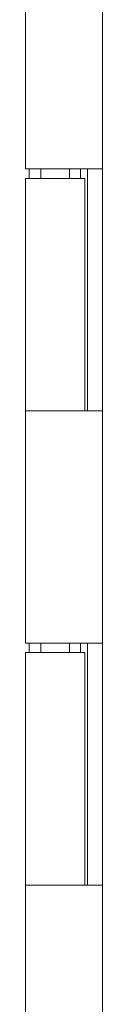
# Model space of a CAD drawing. Header units: inches. Extents: x 14 to 423, y 12 to 263.
# Tile 94 of 124: x 226.915 to 227.24, y 161.98 to 166.132. Entities that reach past the tile are written whole.
import ezdxf

# ---------------------------------------------------------------- set-up
doc = ezdxf.new("R2010")
doc.units = ezdxf.units.IN
doc.header["$LTSCALE"] = 26
doc.header["$MEASUREMENT"] = 0
doc.layers.add('Visible (ANSI)', color=7, linetype='Continuous', lineweight=5)

msp = doc.modelspace()

# ---------------------------------------------------------------- linework, layer by layer
at = {"layer": 'Visible (ANSI)'}
for p, q in [((227.2405, 129.7951), (227.2405, 199.1701)), ((226.9155, 165.5026), (226.9155, 166.4826)), ((227.1621, 165.5026), (226.9155, 165.5026)), ((226.9316, 165.4626), (226.9316, 165.5026)), ((226.9805, 165.5026), (226.9805, 165.4626)), ((227.1005, 165.5026), (227.1005, 165.4626)), ((227.1476, 165.4626), (227.1476, 165.5026)), ((227.1621, 165.5026), (227.2401, 165.5026)), ((227.1775, 165.5026), (227.1775, 164.4826)), ((227.2403, 165.5026), (227.2401, 165.5026)), ((227.2403, 165.5026), (227.2403, 164.4826)), ((226.9155, 165.4626), (227.1655, 165.4626)), ((226.9155, 164.4826), (226.9155, 165.4626)), ((227.1655, 164.4826), (227.1655, 165.4626)), ((226.9155, 164.4826), (227.1621, 164.4826)), ((226.9155, 163.5026), (226.9155, 164.4826)), ((227.1621, 164.4826), (226.9155, 164.4826)), ((227.2401, 164.4826), (227.1621, 164.4826)), ((227.2401, 164.4826), (227.2403, 164.4826)), ((227.1621, 163.5026), (226.9155, 163.5026)), ((226.9316, 163.4626), (226.9316, 163.5026)), ((226.9805, 163.5026), (226.9805, 163.4626)), ((227.1005, 163.5026), (227.1005, 163.4626)), ((227.1476, 163.4626), (227.1476, 163.5026)), ((227.1621, 163.5026), (227.2401, 163.5026)), ((227.1775, 163.5026), (227.1775, 162.4826)), ((227.2403, 163.5026), (227.2401, 163.5026)), ((227.2403, 163.5026), (227.2403, 162.4826)), ((226.9155, 163.4626), (227.1655, 163.4626)), ((226.9155, 162.4826), (226.9155, 163.4626)), ((227.1655, 162.4826), (227.1655, 163.4626)), ((226.9155, 162.4826), (227.1621, 162.4826)), ((226.9155, 161.5026), (226.9155, 162.4826)), ((227.1621, 162.4826), (226.9155, 162.4826)), ((227.2401, 162.4826), (227.1621, 162.4826)), ((227.2401, 162.4826), (227.2403, 162.4826))]:
    msp.add_line(p, q, dxfattribs=at)

doc.saveas('drawing.dxf')
